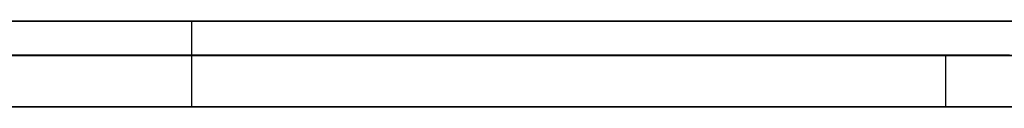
# Model space of a CAD drawing. Extents: x -2.05 to 2.05, y 0 to 2.3.
# Tile 40 of 74: x 1.188997 to 1.19474, y 2.219499 to 2.219999. Entities that reach past the tile are written whole.
import ezdxf

# ---------------------------------------------------------------- set-up
doc = ezdxf.new("R2010")
doc.units = 0
doc.layers.get('0').update_dxf_attribs({"linetype": 'CONTINUOUS'})

# ---------------------------------------------------------------- blocks, each defined once
blk = doc.blocks.new('*U1')
at = {"extrusion": (0, 1, 0)}
for p, q in [((1.978, 2.2199991, -0.83), (-1.978, 2.2199991, -0.83)), ((-1.978, 2.2199991, 0.83), (1.978, 2.2199991, 0.83)), ((0.708, 2.2199991, -0.705), (1.628, 2.2199991, -0.705)), ((1.628, 2.2199991, -0.405), (0.708, 2.2199991, -0.405)), ((1.1740323, 2.2199991, -0.32115), (1.2040078, 2.2199991, -0.32115)), ((1.2043017, 2.2199991, -0.20115), (1.1740323, 2.2199991, -0.20115)), ((1.2049874, 2.2199991, -0.3073377), (1.1899996, 2.2199991, -0.3073377)), ((1.1899996, 2.2199991, -0.3073377), (1.1899996, 2.2199991, -0.2149622)), ((1.1899996, 2.2199991, -0.2149622), (1.2049874, 2.2199991, -0.2149622)), ((1.628, 2.2197991, -0.705), (0.708, 2.2197991, -0.705)), ((0.708, 2.2197991, -0.405), (1.628, 2.2197991, -0.405)), ((1.2040078, 2.2194991, -0.32115), (1.1740323, 2.2194991, -0.32115)), ((1.1740323, 2.2194991, -0.20115), (1.2043017, 2.2194991, -0.20115)), ((1.2049874, 2.2194991, -0.3073377), (1.1899996, 2.2194991, -0.3073377)), ((1.1899996, 2.2194991, -0.3073377), (1.1899996, 2.2194991, -0.2149622)), ((1.1899996, 2.2194991, -0.2149622), (1.2049874, 2.2194991, -0.2149622))]:
    blk.add_line(p, q, dxfattribs=at)
for p, q in [((1.978, 2.2199991, -0.83), (-1.978, 2.2199991, -0.83)), ((0.708, 2.2199991, -0.705), (1.628, 2.2199991, -0.705)), ((1.1740323, 2.2199991, -0.32115), (1.2040078, 2.2199991, -0.32115)), ((1.1899996, 2.2199991, -0.2149622), (1.2049874, 2.2199991, -0.2149622)), ((1.1899996, 2.2199991, -0.2149622), (1.1899996, 2.2194991, -0.2149622)), ((1.628, 2.2197991, -0.705), (0.708, 2.2197991, -0.705)), ((1.1943975, 2.2197991, -0.5793829), (1.1943975, 2.2194991, -0.5793829)), ((1.1943975, 2.2197991, -0.5793829), (1.1943975, 2.2194991, -0.5793829)), ((1.2040078, 2.2194991, -0.32115), (1.1740323, 2.2194991, -0.32115)), ((1.1899996, 2.2194991, -0.2149622), (1.2049874, 2.2194991, -0.2149622))]:
    blk.add_line(p, q)
at = {"extrusion": (0, 0, -1)}
for p, q in [((-1.978, 2.2199991, 0.83), (1.978, 2.2199991, 0.83)), ((1.628, 2.2199991, -0.405), (0.708, 2.2199991, -0.405)), ((1.2043017, 2.2199991, -0.20115), (1.1740323, 2.2199991, -0.20115)), ((1.2049874, 2.2199991, -0.3073377), (1.1899996, 2.2199991, -0.3073377)), ((1.1899996, 2.2199991, -0.3073377), (1.1899996, 2.2194991, -0.3073377)), ((0.708, 2.2197991, -0.405), (1.628, 2.2197991, -0.405)), ((1.1740323, 2.2194991, -0.20115), (1.2043017, 2.2194991, -0.20115)), ((1.2049874, 2.2194991, -0.3073377), (1.1899996, 2.2194991, -0.3073377))]:
    blk.add_line(p, q, dxfattribs=at)
at = {"extrusion": (-1, 0, 0)}
for p, q in [((1.1899996, 2.2199991, -0.3073377), (1.1899996, 2.2199991, -0.2149622)), ((1.1899996, 2.2199991, -0.3073377), (1.1899996, 2.2194991, -0.3073377)), ((1.1899996, 2.2199991, -0.2149622), (1.1899996, 2.2194991, -0.2149622)), ((1.1899996, 2.2194991, -0.3073377), (1.1899996, 2.2194991, -0.2149622))]:
    blk.add_line(p, q, dxfattribs=at)
for points in [[(1.19477, 2.2198, -0.547881), (1.19461, 2.2198, -0.547755), (1.19446, 2.2198, -0.54763), (1.1943, 2.2198, -0.547506), (1.19414, 2.2198, -0.547383), (1.19398, 2.2198, -0.54726), (1.19382, 2.2198, -0.547138), (1.19367, 2.2198, -0.547016), (1.19351, 2.2198, -0.546895), (1.19335, 2.2198, -0.546775), (1.19319, 2.2198, -0.546656), (1.19303, 2.2198, -0.546537), (1.19286, 2.2198, -0.546418), (1.1927, 2.2198, -0.546301), (1.19254, 2.2198, -0.546184), (1.19238, 2.2198, -0.546068), (1.19222, 2.2198, -0.545952), (1.19205, 2.2198, -0.545837), (1.19189, 2.2198, -0.545723), (1.19173, 2.2198, -0.54561), (1.19156, 2.2198, -0.545497), (1.1914, 2.2198, -0.545385), (1.19124, 2.2198, -0.545273), (1.19107, 2.2198, -0.545162), (1.19091, 2.2198, -0.545052), (1.19074, 2.2198, -0.544942), (1.19057, 2.2198, -0.544834), (1.19041, 2.2198, -0.544725), (1.19024, 2.2198, -0.544618), (1.19007, 2.2198, -0.544511), (1.18991, 2.2198, -0.544405), (1.18974, 2.2198, -0.544299), (1.18957, 2.2198, -0.544194), (1.1894, 2.2198, -0.54409), (1.18923, 2.2198, -0.543987), (1.18906, 2.2198, -0.543884), (1.18889, 2.2198, -0.543781)], [(1.19477, 2.2198, -0.547881), (1.19461, 2.2198, -0.547755), (1.19446, 2.2198, -0.54763), (1.1943, 2.2198, -0.547506), (1.19414, 2.2198, -0.547383), (1.19398, 2.2198, -0.54726), (1.19382, 2.2198, -0.547138), (1.19367, 2.2198, -0.547016), (1.19351, 2.2198, -0.546895), (1.19335, 2.2198, -0.546775), (1.19319, 2.2198, -0.546656), (1.19303, 2.2198, -0.546537), (1.19286, 2.2198, -0.546418), (1.1927, 2.2198, -0.546301), (1.19254, 2.2198, -0.546184), (1.19238, 2.2198, -0.546068), (1.19222, 2.2198, -0.545952), (1.19205, 2.2198, -0.545837), (1.19189, 2.2198, -0.545723), (1.19173, 2.2198, -0.54561), (1.19156, 2.2198, -0.545497), (1.1914, 2.2198, -0.545385), (1.19124, 2.2198, -0.545273), (1.19107, 2.2198, -0.545162), (1.19091, 2.2198, -0.545052), (1.19074, 2.2198, -0.544942), (1.19057, 2.2198, -0.544834), (1.19041, 2.2198, -0.544725), (1.19024, 2.2198, -0.544618), (1.19007, 2.2198, -0.544511), (1.18991, 2.2198, -0.544405), (1.18974, 2.2198, -0.544299), (1.18957, 2.2198, -0.544194), (1.1894, 2.2198, -0.54409), (1.18923, 2.2198, -0.543987), (1.18906, 2.2198, -0.543884), (1.18889, 2.2198, -0.543781)], [(1.18894, 2.2198, -0.609365), (1.1891, 2.2198, -0.609327), (1.18925, 2.2198, -0.609289), (1.18941, 2.2198, -0.609251), (1.18956, 2.2198, -0.609212), (1.18971, 2.2198, -0.609173), (1.18986, 2.2198, -0.609133), (1.19002, 2.2198, -0.609093), (1.19017, 2.2198, -0.609053), (1.19032, 2.2198, -0.609012), (1.19046, 2.2198, -0.608971), (1.19061, 2.2198, -0.608929), (1.19076, 2.2198, -0.608887), (1.19091, 2.2198, -0.608845), (1.19105, 2.2198, -0.608802), (1.1912, 2.2198, -0.608759), (1.19135, 2.2198, -0.608716), (1.19149, 2.2198, -0.608672), (1.19164, 2.2198, -0.608627), (1.19178, 2.2198, -0.608582), (1.19192, 2.2198, -0.608537), (1.19206, 2.2198, -0.608492), (1.19221, 2.2198, -0.608446), (1.19235, 2.2198, -0.608399), (1.19249, 2.2198, -0.608353), (1.19263, 2.2198, -0.608305), (1.19277, 2.2198, -0.608258), (1.19291, 2.2198, -0.60821), (1.19305, 2.2198, -0.608162), (1.19318, 2.2198, -0.608113), (1.19332, 2.2198, -0.608064), (1.19346, 2.2198, -0.608014), (1.19359, 2.2198, -0.607964), (1.19373, 2.2198, -0.607914), (1.19386, 2.2198, -0.607863), (1.194, 2.2198, -0.607812), (1.19413, 2.2198, -0.60776), (1.19426, 2.2198, -0.607709), (1.1944, 2.2198, -0.607656), (1.19453, 2.2198, -0.607603), (1.19466, 2.2198, -0.60755), (1.19479, 2.2198, -0.607497)], [(1.18894, 2.2198, -0.609365), (1.1891, 2.2198, -0.609327), (1.18925, 2.2198, -0.609289), (1.18941, 2.2198, -0.609251), (1.18956, 2.2198, -0.609212), (1.18971, 2.2198, -0.609173), (1.18986, 2.2198, -0.609133), (1.19002, 2.2198, -0.609093), (1.19017, 2.2198, -0.609053), (1.19032, 2.2198, -0.609012), (1.19046, 2.2198, -0.608971), (1.19061, 2.2198, -0.608929), (1.19076, 2.2198, -0.608887), (1.19091, 2.2198, -0.608845), (1.19105, 2.2198, -0.608802), (1.1912, 2.2198, -0.608759), (1.19135, 2.2198, -0.608716), (1.19149, 2.2198, -0.608672), (1.19164, 2.2198, -0.608627), (1.19178, 2.2198, -0.608582), (1.19192, 2.2198, -0.608537), (1.19206, 2.2198, -0.608492), (1.19221, 2.2198, -0.608446), (1.19235, 2.2198, -0.608399), (1.19249, 2.2198, -0.608353), (1.19263, 2.2198, -0.608305), (1.19277, 2.2198, -0.608258), (1.19291, 2.2198, -0.60821), (1.19305, 2.2198, -0.608162), (1.19318, 2.2198, -0.608113), (1.19332, 2.2198, -0.608064), (1.19346, 2.2198, -0.608014), (1.19359, 2.2198, -0.607964), (1.19373, 2.2198, -0.607914), (1.19386, 2.2198, -0.607863), (1.194, 2.2198, -0.607812), (1.19413, 2.2198, -0.60776), (1.19426, 2.2198, -0.607709), (1.1944, 2.2198, -0.607656), (1.19453, 2.2198, -0.607603), (1.19466, 2.2198, -0.60755), (1.19479, 2.2198, -0.607497)], [(1.18892, 2.2198, -0.562039), (1.189, 2.2198, -0.562149), (1.18908, 2.2198, -0.56226), (1.18916, 2.2198, -0.56237), (1.18924, 2.2198, -0.562481), (1.18932, 2.2198, -0.562592), (1.18939, 2.2198, -0.562704), (1.18947, 2.2198, -0.562815), (1.18955, 2.2198, -0.562927), (1.18962, 2.2198, -0.563039), (1.1897, 2.2198, -0.563152), (1.18977, 2.2198, -0.563264), (1.18985, 2.2198, -0.563377), (1.18992, 2.2198, -0.56349), (1.18999, 2.2198, -0.563604), (1.19007, 2.2198, -0.563717), (1.19014, 2.2198, -0.563831), (1.19021, 2.2198, -0.563945), (1.19028, 2.2198, -0.564059), (1.19035, 2.2198, -0.564174), (1.19042, 2.2198, -0.564289), (1.19049, 2.2198, -0.564404), (1.19056, 2.2198, -0.564519), (1.19062, 2.2198, -0.564635), (1.19069, 2.2198, -0.564751), (1.19076, 2.2198, -0.564867), (1.19082, 2.2198, -0.564983), (1.19089, 2.2198, -0.5651), (1.19095, 2.2198, -0.565216), (1.19101, 2.2198, -0.565333), (1.19108, 2.2198, -0.565451), (1.19114, 2.2198, -0.565568), (1.1912, 2.2198, -0.565686), (1.19126, 2.2198, -0.565804), (1.19132, 2.2198, -0.565922), (1.19138, 2.2198, -0.566041), (1.19144, 2.2198, -0.56616), (1.1915, 2.2198, -0.566279), (1.19156, 2.2198, -0.566398), (1.19162, 2.2198, -0.566517), (1.19168, 2.2198, -0.566637), (1.19173, 2.2198, -0.566757), (1.19179, 2.2198, -0.566878), (1.19184, 2.2198, -0.566998), (1.1919, 2.2198, -0.567119), (1.19195, 2.2198, -0.56724), (1.192, 2.2198, -0.567361), (1.19206, 2.2198, -0.567483), (1.19211, 2.2198, -0.567605), (1.19216, 2.2198, -0.567727), (1.19221, 2.2198, -0.567849), (1.19226, 2.2198, -0.567972), (1.19231, 2.2198, -0.568095), (1.19236, 2.2198, -0.568218), (1.19241, 2.2198, -0.568342), (1.19246, 2.2198, -0.568466), (1.19251, 2.2198, -0.56859), (1.19255, 2.2198, -0.568714), (1.1926, 2.2198, -0.568839), (1.19265, 2.2198, -0.568963), (1.19269, 2.2198, -0.569088), (1.19274, 2.2198, -0.569214), (1.19278, 2.2198, -0.56934), (1.19282, 2.2198, -0.569465), (1.19287, 2.2198, -0.569592), (1.19291, 2.2198, -0.569718), (1.19295, 2.2198, -0.569845), (1.19299, 2.2198, -0.569972), (1.19303, 2.2198, -0.570099), (1.19307, 2.2198, -0.570227), (1.19311, 2.2198, -0.570354), (1.19315, 2.2198, -0.570482), (1.19319, 2.2198, -0.570611), (1.19323, 2.2198, -0.570739), (1.19326, 2.2198, -0.570868), (1.1933, 2.2198, -0.570997), (1.19333, 2.2198, -0.571127), (1.19337, 2.2198, -0.571257), (1.1934, 2.2198, -0.571386), (1.19344, 2.2198, -0.571517), (1.19347, 2.2198, -0.571647), (1.1935, 2.2198, -0.571778), (1.19354, 2.2198, -0.571909), (1.19357, 2.2198, -0.57204), (1.1936, 2.2198, -0.572172), (1.19363, 2.2198, -0.572304), (1.19366, 2.2198, -0.572436), (1.19369, 2.2198, -0.572568), (1.19372, 2.2198, -0.572701), (1.19375, 2.2198, -0.572834), (1.19377, 2.2198, -0.572967), (1.1938, 2.2198, -0.5731), (1.19383, 2.2198, -0.573234), (1.19385, 2.2198, -0.573368), (1.19388, 2.2198, -0.573502), (1.1939, 2.2198, -0.573637), (1.19392, 2.2198, -0.573771), (1.19395, 2.2198, -0.573907), (1.19397, 2.2198, -0.574042), (1.19399, 2.2198, -0.574177), (1.19401, 2.2198, -0.574313), (1.19404, 2.2198, -0.574449), (1.19406, 2.2198, -0.574586), (1.19408, 2.2198, -0.574722), (1.1941, 2.2198, -0.574859), (1.19411, 2.2198, -0.574997), (1.19413, 2.2198, -0.575134), (1.19415, 2.2198, -0.575272), (1.19417, 2.2198, -0.57541), (1.19418, 2.2198, -0.575548), (1.1942, 2.2198, -0.575687), (1.19421, 2.2198, -0.575825), (1.19423, 2.2198, -0.575964), (1.19424, 2.2198, -0.576104), (1.19425, 2.2198, -0.576243), (1.19427, 2.2198, -0.576383), (1.19428, 2.2198, -0.576523), (1.19429, 2.2198, -0.576664), (1.1943, 2.2198, -0.576805), (1.19431, 2.2198, -0.576946), (1.19432, 2.2198, -0.577087), (1.19433, 2.2198, -0.577228), (1.19434, 2.2198, -0.57737), (1.19435, 2.2198, -0.577512), (1.19435, 2.2198, -0.577654), (1.19436, 2.2198, -0.577797), (1.19437, 2.2198, -0.57794), (1.19437, 2.2198, -0.578083), (1.19438, 2.2198, -0.578226), (1.19438, 2.2198, -0.57837), (1.19439, 2.2198, -0.578514), (1.19439, 2.2198, -0.578658), (1.19439, 2.2198, -0.578802), (1.19439, 2.2198, -0.578947), (1.1944, 2.2198, -0.579092), (1.1944, 2.2198, -0.579237), (1.1944, 2.2198, -0.579383)], [(1.18892, 2.2198, -0.562039), (1.189, 2.2198, -0.562149), (1.18908, 2.2198, -0.56226), (1.18916, 2.2198, -0.56237), (1.18924, 2.2198, -0.562481), (1.18932, 2.2198, -0.562592), (1.18939, 2.2198, -0.562704), (1.18947, 2.2198, -0.562815), (1.18955, 2.2198, -0.562927), (1.18962, 2.2198, -0.563039), (1.1897, 2.2198, -0.563152), (1.18977, 2.2198, -0.563264), (1.18985, 2.2198, -0.563377), (1.18992, 2.2198, -0.56349), (1.18999, 2.2198, -0.563604), (1.19007, 2.2198, -0.563717), (1.19014, 2.2198, -0.563831), (1.19021, 2.2198, -0.563945), (1.19028, 2.2198, -0.564059), (1.19035, 2.2198, -0.564174), (1.19042, 2.2198, -0.564289), (1.19049, 2.2198, -0.564404), (1.19056, 2.2198, -0.564519), (1.19062, 2.2198, -0.564635), (1.19069, 2.2198, -0.564751), (1.19076, 2.2198, -0.564867), (1.19082, 2.2198, -0.564983), (1.19089, 2.2198, -0.5651), (1.19095, 2.2198, -0.565216), (1.19101, 2.2198, -0.565333), (1.19108, 2.2198, -0.565451), (1.19114, 2.2198, -0.565568), (1.1912, 2.2198, -0.565686), (1.19126, 2.2198, -0.565804), (1.19132, 2.2198, -0.565922), (1.19138, 2.2198, -0.566041), (1.19144, 2.2198, -0.56616), (1.1915, 2.2198, -0.566279), (1.19156, 2.2198, -0.566398), (1.19162, 2.2198, -0.566517), (1.19168, 2.2198, -0.566637), (1.19173, 2.2198, -0.566757), (1.19179, 2.2198, -0.566878), (1.19184, 2.2198, -0.566998), (1.1919, 2.2198, -0.567119), (1.19195, 2.2198, -0.56724), (1.192, 2.2198, -0.567361), (1.19206, 2.2198, -0.567483), (1.19211, 2.2198, -0.567605), (1.19216, 2.2198, -0.567727), (1.19221, 2.2198, -0.567849), (1.19226, 2.2198, -0.567972), (1.19231, 2.2198, -0.568095), (1.19236, 2.2198, -0.568218), (1.19241, 2.2198, -0.568342), (1.19246, 2.2198, -0.568466), (1.19251, 2.2198, -0.56859), (1.19255, 2.2198, -0.568714), (1.1926, 2.2198, -0.568839), (1.19265, 2.2198, -0.568963), (1.19269, 2.2198, -0.569088), (1.19274, 2.2198, -0.569214), (1.19278, 2.2198, -0.56934), (1.19282, 2.2198, -0.569465), (1.19287, 2.2198, -0.569592), (1.19291, 2.2198, -0.569718), (1.19295, 2.2198, -0.569845), (1.19299, 2.2198, -0.569972), (1.19303, 2.2198, -0.570099), (1.19307, 2.2198, -0.570227), (1.19311, 2.2198, -0.570354), (1.19315, 2.2198, -0.570482), (1.19319, 2.2198, -0.570611), (1.19323, 2.2198, -0.570739), (1.19326, 2.2198, -0.570868), (1.1933, 2.2198, -0.570997), (1.19333, 2.2198, -0.571127), (1.19337, 2.2198, -0.571257), (1.1934, 2.2198, -0.571386), (1.19344, 2.2198, -0.571517), (1.19347, 2.2198, -0.571647), (1.1935, 2.2198, -0.571778), (1.19354, 2.2198, -0.571909), (1.19357, 2.2198, -0.57204), (1.1936, 2.2198, -0.572172), (1.19363, 2.2198, -0.572304), (1.19366, 2.2198, -0.572436), (1.19369, 2.2198, -0.572568), (1.19372, 2.2198, -0.572701), (1.19375, 2.2198, -0.572834), (1.19377, 2.2198, -0.572967), (1.1938, 2.2198, -0.5731), (1.19383, 2.2198, -0.573234), (1.19385, 2.2198, -0.573368), (1.19388, 2.2198, -0.573502), (1.1939, 2.2198, -0.573637), (1.19392, 2.2198, -0.573771), (1.19395, 2.2198, -0.573907), (1.19397, 2.2198, -0.574042), (1.19399, 2.2198, -0.574177), (1.19401, 2.2198, -0.574313), (1.19404, 2.2198, -0.574449), (1.19406, 2.2198, -0.574586), (1.19408, 2.2198, -0.574722), (1.1941, 2.2198, -0.574859), (1.19411, 2.2198, -0.574997), (1.19413, 2.2198, -0.575134), (1.19415, 2.2198, -0.575272), (1.19417, 2.2198, -0.57541), (1.19418, 2.2198, -0.575548), (1.1942, 2.2198, -0.575687), (1.19421, 2.2198, -0.575825), (1.19423, 2.2198, -0.575964), (1.19424, 2.2198, -0.576104), (1.19425, 2.2198, -0.576243), (1.19427, 2.2198, -0.576383), (1.19428, 2.2198, -0.576523), (1.19429, 2.2198, -0.576664), (1.1943, 2.2198, -0.576805), (1.19431, 2.2198, -0.576946), (1.19432, 2.2198, -0.577087), (1.19433, 2.2198, -0.577228), (1.19434, 2.2198, -0.57737), (1.19435, 2.2198, -0.577512), (1.19435, 2.2198, -0.577654), (1.19436, 2.2198, -0.577797), (1.19437, 2.2198, -0.57794), (1.19437, 2.2198, -0.578083), (1.19438, 2.2198, -0.578226), (1.19438, 2.2198, -0.57837), (1.19439, 2.2198, -0.578514), (1.19439, 2.2198, -0.578658), (1.19439, 2.2198, -0.578802), (1.19439, 2.2198, -0.578947), (1.1944, 2.2198, -0.579092), (1.1944, 2.2198, -0.579237), (1.1944, 2.2198, -0.579383)], [(1.1944, 2.2198, -0.579383), (1.1944, 2.2198, -0.579469), (1.1944, 2.2198, -0.579555), (1.1944, 2.2198, -0.579641), (1.1944, 2.2198, -0.579727), (1.19439, 2.2198, -0.579812), (1.19439, 2.2198, -0.579898), (1.19439, 2.2198, -0.579983), (1.19439, 2.2198, -0.580068), (1.19439, 2.2198, -0.580154), (1.19438, 2.2198, -0.580239), (1.19438, 2.2198, -0.580324), (1.19438, 2.2198, -0.580408), (1.19437, 2.2198, -0.580493), (1.19437, 2.2198, -0.580578), (1.19436, 2.2198, -0.580662), (1.19436, 2.2198, -0.580746), (1.19435, 2.2198, -0.580831), (1.19435, 2.2198, -0.580915), (1.19434, 2.2198, -0.580999), (1.19434, 2.2198, -0.581083), (1.19433, 2.2198, -0.581166), (1.19432, 2.2198, -0.58125), (1.19432, 2.2198, -0.581333), (1.19431, 2.2198, -0.581417), (1.1943, 2.2198, -0.5815), (1.1943, 2.2198, -0.581583), (1.19429, 2.2198, -0.581666), (1.19428, 2.2198, -0.581749), (1.19427, 2.2198, -0.581832), (1.19426, 2.2198, -0.581915), (1.19425, 2.2198, -0.581997), (1.19424, 2.2198, -0.58208), (1.19423, 2.2198, -0.582162), (1.19422, 2.2198, -0.582244), (1.19421, 2.2198, -0.582326), (1.1942, 2.2198, -0.582408), (1.19419, 2.2198, -0.58249), (1.19418, 2.2198, -0.582572), (1.19417, 2.2198, -0.582653), (1.19416, 2.2198, -0.582735), (1.19414, 2.2198, -0.582816), (1.19413, 2.2198, -0.582898), (1.19412, 2.2198, -0.582979), (1.19411, 2.2198, -0.58306), (1.19409, 2.2198, -0.583141), (1.19408, 2.2198, -0.583221), (1.19407, 2.2198, -0.583302), (1.19405, 2.2198, -0.583383), (1.19404, 2.2198, -0.583463), (1.19402, 2.2198, -0.583543), (1.19401, 2.2198, -0.583624), (1.19399, 2.2198, -0.583704), (1.19398, 2.2198, -0.583784), (1.19396, 2.2198, -0.583863), (1.19394, 2.2198, -0.583943), (1.19393, 2.2198, -0.584023), (1.19391, 2.2198, -0.584102), (1.19389, 2.2198, -0.584182), (1.19387, 2.2198, -0.584261), (1.19386, 2.2198, -0.58434), (1.19384, 2.2198, -0.584419), (1.19382, 2.2198, -0.584498), (1.1938, 2.2198, -0.584577), (1.19378, 2.2198, -0.584655), (1.19376, 2.2198, -0.584734), (1.19374, 2.2198, -0.584812), (1.19372, 2.2198, -0.584891), (1.1937, 2.2198, -0.584969), (1.19368, 2.2198, -0.585047), (1.19366, 2.2198, -0.585125), (1.19364, 2.2198, -0.585203), (1.19362, 2.2198, -0.58528), (1.1936, 2.2198, -0.585358), (1.19357, 2.2198, -0.585435), (1.19355, 2.2198, -0.585513), (1.19353, 2.2198, -0.58559), (1.19351, 2.2198, -0.585667), (1.19348, 2.2198, -0.585744), (1.19346, 2.2198, -0.585821), (1.19344, 2.2198, -0.585898), (1.19341, 2.2198, -0.585975), (1.19339, 2.2198, -0.586051), (1.19336, 2.2198, -0.586127), (1.19334, 2.2198, -0.586204), (1.19331, 2.2198, -0.58628), (1.19329, 2.2198, -0.586356), (1.19326, 2.2198, -0.586432), (1.19323, 2.2198, -0.586508), (1.19321, 2.2198, -0.586583), (1.19318, 2.2198, -0.586659), (1.19315, 2.2198, -0.586735), (1.19312, 2.2198, -0.58681), (1.1931, 2.2198, -0.586885), (1.19307, 2.2198, -0.58696), (1.19304, 2.2198, -0.587035), (1.19301, 2.2198, -0.58711), (1.19298, 2.2198, -0.587185), (1.19295, 2.2198, -0.587259), (1.19292, 2.2198, -0.587333), (1.19289, 2.2198, -0.587407), (1.19286, 2.2198, -0.58748), (1.19283, 2.2198, -0.587553), (1.1928, 2.2198, -0.587626), (1.19277, 2.2198, -0.587699), (1.19274, 2.2198, -0.587771), (1.19271, 2.2198, -0.587843), (1.19267, 2.2198, -0.587915), (1.19264, 2.2198, -0.587986), (1.19261, 2.2198, -0.588057), (1.19257, 2.2198, -0.588128), (1.19254, 2.2198, -0.588199), (1.19251, 2.2198, -0.588269), (1.19247, 2.2198, -0.588339), (1.19244, 2.2198, -0.588408), (1.1924, 2.2198, -0.588478), (1.19237, 2.2198, -0.588547), (1.19233, 2.2198, -0.588616), (1.19229, 2.2198, -0.588684), (1.19226, 2.2198, -0.588752), (1.19222, 2.2198, -0.58882), (1.19218, 2.2198, -0.588888), (1.19214, 2.2198, -0.588955), (1.19211, 2.2198, -0.589022), (1.19207, 2.2198, -0.589089), (1.19203, 2.2198, -0.589155), (1.19199, 2.2198, -0.589222), (1.19195, 2.2198, -0.589288), (1.19191, 2.2198, -0.589353), (1.19187, 2.2198, -0.589418), (1.19183, 2.2198, -0.589483), (1.19179, 2.2198, -0.589548), (1.19175, 2.2198, -0.589613), (1.19171, 2.2198, -0.589677), (1.19167, 2.2198, -0.589741), (1.19162, 2.2198, -0.589804), (1.19158, 2.2198, -0.589867), (1.19154, 2.2198, -0.58993), (1.1915, 2.2198, -0.589993), (1.19145, 2.2198, -0.590056), (1.19141, 2.2198, -0.590118), (1.19136, 2.2198, -0.59018), (1.19132, 2.2198, -0.590241), (1.19127, 2.2198, -0.590302), (1.19123, 2.2198, -0.590363), (1.19118, 2.2198, -0.590424), (1.19114, 2.2198, -0.590484), (1.19109, 2.2198, -0.590544), (1.19104, 2.2198, -0.590604), (1.191, 2.2198, -0.590664), (1.19095, 2.2198, -0.590723), (1.1909, 2.2198, -0.590782), (1.19085, 2.2198, -0.590841), (1.19081, 2.2198, -0.590899), (1.19076, 2.2198, -0.590957), (1.19071, 2.2198, -0.591015), (1.19066, 2.2198, -0.591072), (1.19061, 2.2198, -0.591129), (1.19056, 2.2198, -0.591186), (1.19051, 2.2198, -0.591243), (1.19046, 2.2198, -0.591299), (1.19041, 2.2198, -0.591355), (1.19036, 2.2198, -0.591411), (1.1903, 2.2198, -0.591466), (1.19025, 2.2198, -0.591522), (1.1902, 2.2198, -0.591576), (1.19015, 2.2198, -0.591631), (1.19009, 2.2198, -0.591685), (1.19004, 2.2198, -0.591739), (1.18999, 2.2198, -0.591793), (1.18993, 2.2198, -0.591846), (1.18988, 2.2198, -0.5919), (1.18982, 2.2198, -0.591952), (1.18977, 2.2198, -0.592005), (1.18971, 2.2198, -0.592057), (1.18966, 2.2198, -0.592109), (1.1896, 2.2198, -0.592161), (1.18954, 2.2198, -0.592212), (1.18949, 2.2198, -0.592263), (1.18943, 2.2198, -0.592314), (1.18937, 2.2198, -0.592365), (1.18931, 2.2198, -0.592415), (1.18926, 2.2198, -0.592465), (1.1892, 2.2198, -0.592515), (1.18914, 2.2198, -0.592564), (1.18908, 2.2198, -0.592613), (1.18902, 2.2198, -0.592662), (1.18896, 2.2198, -0.59271)], [(1.1944, 2.2198, -0.579383), (1.1944, 2.2198, -0.579469), (1.1944, 2.2198, -0.579555), (1.1944, 2.2198, -0.579641), (1.1944, 2.2198, -0.579727), (1.19439, 2.2198, -0.579812), (1.19439, 2.2198, -0.579898), (1.19439, 2.2198, -0.579983), (1.19439, 2.2198, -0.580068), (1.19439, 2.2198, -0.580154), (1.19438, 2.2198, -0.580239), (1.19438, 2.2198, -0.580324), (1.19438, 2.2198, -0.580408), (1.19437, 2.2198, -0.580493), (1.19437, 2.2198, -0.580578), (1.19436, 2.2198, -0.580662), (1.19436, 2.2198, -0.580746), (1.19435, 2.2198, -0.580831), (1.19435, 2.2198, -0.580915), (1.19434, 2.2198, -0.580999), (1.19434, 2.2198, -0.581083), (1.19433, 2.2198, -0.581166), (1.19432, 2.2198, -0.58125), (1.19432, 2.2198, -0.581333), (1.19431, 2.2198, -0.581417), (1.1943, 2.2198, -0.5815), (1.1943, 2.2198, -0.581583), (1.19429, 2.2198, -0.581666), (1.19428, 2.2198, -0.581749), (1.19427, 2.2198, -0.581832), (1.19426, 2.2198, -0.581915), (1.19425, 2.2198, -0.581997), (1.19424, 2.2198, -0.58208), (1.19423, 2.2198, -0.582162), (1.19422, 2.2198, -0.582244), (1.19421, 2.2198, -0.582326), (1.1942, 2.2198, -0.582408), (1.19419, 2.2198, -0.58249), (1.19418, 2.2198, -0.582572), (1.19417, 2.2198, -0.582653), (1.19416, 2.2198, -0.582735), (1.19414, 2.2198, -0.582816), (1.19413, 2.2198, -0.582898), (1.19412, 2.2198, -0.582979), (1.19411, 2.2198, -0.58306), (1.19409, 2.2198, -0.583141), (1.19408, 2.2198, -0.583221), (1.19407, 2.2198, -0.583302), (1.19405, 2.2198, -0.583383), (1.19404, 2.2198, -0.583463), (1.19402, 2.2198, -0.583543), (1.19401, 2.2198, -0.583624), (1.19399, 2.2198, -0.583704), (1.19398, 2.2198, -0.583784), (1.19396, 2.2198, -0.583863), (1.19394, 2.2198, -0.583943), (1.19393, 2.2198, -0.584023), (1.19391, 2.2198, -0.584102), (1.19389, 2.2198, -0.584182), (1.19387, 2.2198, -0.584261), (1.19386, 2.2198, -0.58434), (1.19384, 2.2198, -0.584419), (1.19382, 2.2198, -0.584498), (1.1938, 2.2198, -0.584577), (1.19378, 2.2198, -0.584655), (1.19376, 2.2198, -0.584734), (1.19374, 2.2198, -0.584812), (1.19372, 2.2198, -0.584891), (1.1937, 2.2198, -0.584969), (1.19368, 2.2198, -0.585047), (1.19366, 2.2198, -0.585125), (1.19364, 2.2198, -0.585203), (1.19362, 2.2198, -0.58528), (1.1936, 2.2198, -0.585358), (1.19357, 2.2198, -0.585435), (1.19355, 2.2198, -0.585513), (1.19353, 2.2198, -0.58559), (1.19351, 2.2198, -0.585667), (1.19348, 2.2198, -0.585744), (1.19346, 2.2198, -0.585821), (1.19344, 2.2198, -0.585898), (1.19341, 2.2198, -0.585975), (1.19339, 2.2198, -0.586051), (1.19336, 2.2198, -0.586127), (1.19334, 2.2198, -0.586204), (1.19331, 2.2198, -0.58628), (1.19329, 2.2198, -0.586356), (1.19326, 2.2198, -0.586432), (1.19323, 2.2198, -0.586508), (1.19321, 2.2198, -0.586583), (1.19318, 2.2198, -0.586659), (1.19315, 2.2198, -0.586735), (1.19312, 2.2198, -0.58681), (1.1931, 2.2198, -0.586885), (1.19307, 2.2198, -0.58696), (1.19304, 2.2198, -0.587035), (1.19301, 2.2198, -0.58711), (1.19298, 2.2198, -0.587185), (1.19295, 2.2198, -0.587259), (1.19292, 2.2198, -0.587333), (1.19289, 2.2198, -0.587407), (1.19286, 2.2198, -0.58748), (1.19283, 2.2198, -0.587553), (1.1928, 2.2198, -0.587626), (1.19277, 2.2198, -0.587699), (1.19274, 2.2198, -0.587771), (1.19271, 2.2198, -0.587843), (1.19267, 2.2198, -0.587915), (1.19264, 2.2198, -0.587986), (1.19261, 2.2198, -0.588057), (1.19257, 2.2198, -0.588128), (1.19254, 2.2198, -0.588199), (1.19251, 2.2198, -0.588269), (1.19247, 2.2198, -0.588339), (1.19244, 2.2198, -0.588408), (1.1924, 2.2198, -0.588478), (1.19237, 2.2198, -0.588547), (1.19233, 2.2198, -0.588616), (1.19229, 2.2198, -0.588684), (1.19226, 2.2198, -0.588752), (1.19222, 2.2198, -0.58882), (1.19218, 2.2198, -0.588888), (1.19214, 2.2198, -0.588955), (1.19211, 2.2198, -0.589022), (1.19207, 2.2198, -0.589089), (1.19203, 2.2198, -0.589155), (1.19199, 2.2198, -0.589222), (1.19195, 2.2198, -0.589288), (1.19191, 2.2198, -0.589353), (1.19187, 2.2198, -0.589418), (1.19183, 2.2198, -0.589483), (1.19179, 2.2198, -0.589548), (1.19175, 2.2198, -0.589613), (1.19171, 2.2198, -0.589677), (1.19167, 2.2198, -0.589741), (1.19162, 2.2198, -0.589804), (1.19158, 2.2198, -0.589867), (1.19154, 2.2198, -0.58993), (1.1915, 2.2198, -0.589993), (1.19145, 2.2198, -0.590056), (1.19141, 2.2198, -0.590118), (1.19136, 2.2198, -0.59018), (1.19132, 2.2198, -0.590241), (1.19127, 2.2198, -0.590302), (1.19123, 2.2198, -0.590363), (1.19118, 2.2198, -0.590424), (1.19114, 2.2198, -0.590484), (1.19109, 2.2198, -0.590544), (1.19104, 2.2198, -0.590604), (1.191, 2.2198, -0.590664), (1.19095, 2.2198, -0.590723), (1.1909, 2.2198, -0.590782), (1.19085, 2.2198, -0.590841), (1.19081, 2.2198, -0.590899), (1.19076, 2.2198, -0.590957), (1.19071, 2.2198, -0.591015), (1.19066, 2.2198, -0.591072), (1.19061, 2.2198, -0.591129), (1.19056, 2.2198, -0.591186), (1.19051, 2.2198, -0.591243), (1.19046, 2.2198, -0.591299), (1.19041, 2.2198, -0.591355), (1.19036, 2.2198, -0.591411), (1.1903, 2.2198, -0.591466), (1.19025, 2.2198, -0.591522), (1.1902, 2.2198, -0.591576), (1.19015, 2.2198, -0.591631), (1.19009, 2.2198, -0.591685), (1.19004, 2.2198, -0.591739), (1.18999, 2.2198, -0.591793), (1.18993, 2.2198, -0.591846), (1.18988, 2.2198, -0.5919), (1.18982, 2.2198, -0.591952), (1.18977, 2.2198, -0.592005), (1.18971, 2.2198, -0.592057), (1.18966, 2.2198, -0.592109), (1.1896, 2.2198, -0.592161), (1.18954, 2.2198, -0.592212), (1.18949, 2.2198, -0.592263), (1.18943, 2.2198, -0.592314), (1.18937, 2.2198, -0.592365), (1.18931, 2.2198, -0.592415), (1.18926, 2.2198, -0.592465), (1.1892, 2.2198, -0.592515), (1.18914, 2.2198, -0.592564), (1.18908, 2.2198, -0.592613), (1.18902, 2.2198, -0.592662), (1.18896, 2.2198, -0.59271)], [(1.18896, 2.2195, -0.543822), (1.18922, 2.2195, -0.543977), (1.18947, 2.2195, -0.544133), (1.18972, 2.2195, -0.54429), (1.18998, 2.2195, -0.544449), (1.19023, 2.2195, -0.544609), (1.19048, 2.2195, -0.544771), (1.19073, 2.2195, -0.544935), (1.19098, 2.2195, -0.5451), (1.19123, 2.2195, -0.545266), (1.19147, 2.2195, -0.545434), (1.19172, 2.2195, -0.545603), (1.19197, 2.2195, -0.545774), (1.19221, 2.2195, -0.545947), (1.19245, 2.2195, -0.546121), (1.1927, 2.2195, -0.546296), (1.19294, 2.2195, -0.546473), (1.19318, 2.2195, -0.546652), (1.19342, 2.2195, -0.546832), (1.19366, 2.2195, -0.547013), (1.1939, 2.2195, -0.547196), (1.19414, 2.2195, -0.547381), (1.19438, 2.2195, -0.547567), (1.19461, 2.2195, -0.547754), (1.19485, 2.2195, -0.547943)], [(1.18896, 2.2195, -0.543822), (1.18922, 2.2195, -0.543977), (1.18947, 2.2195, -0.544133), (1.18972, 2.2195, -0.54429), (1.18998, 2.2195, -0.544449), (1.19023, 2.2195, -0.544609), (1.19048, 2.2195, -0.544771), (1.19073, 2.2195, -0.544935), (1.19098, 2.2195, -0.5451), (1.19123, 2.2195, -0.545266), (1.19147, 2.2195, -0.545434), (1.19172, 2.2195, -0.545603), (1.19197, 2.2195, -0.545774), (1.19221, 2.2195, -0.545947), (1.19245, 2.2195, -0.546121), (1.1927, 2.2195, -0.546296), (1.19294, 2.2195, -0.546473), (1.19318, 2.2195, -0.546652), (1.19342, 2.2195, -0.546832), (1.19366, 2.2195, -0.547013), (1.1939, 2.2195, -0.547196), (1.19414, 2.2195, -0.547381), (1.19438, 2.2195, -0.547567), (1.19461, 2.2195, -0.547754), (1.19485, 2.2195, -0.547943)], [(1.1949, 2.2195, -0.607451), (1.1947, 2.2195, -0.607532), (1.19451, 2.2195, -0.607612), (1.19431, 2.2195, -0.607691), (1.19411, 2.2195, -0.607769), (1.19391, 2.2195, -0.607847), (1.1937, 2.2195, -0.607923), (1.1935, 2.2195, -0.607998), (1.19329, 2.2195, -0.608073), (1.19309, 2.2195, -0.608147), (1.19288, 2.2195, -0.608219), (1.19267, 2.2195, -0.608291), (1.19246, 2.2195, -0.608362), (1.19225, 2.2195, -0.608432), (1.19203, 2.2195, -0.608501), (1.19182, 2.2195, -0.60857), (1.1916, 2.2195, -0.608637), (1.19139, 2.2195, -0.608703), (1.19117, 2.2195, -0.608769), (1.19095, 2.2195, -0.608834), (1.19073, 2.2195, -0.608897), (1.1905, 2.2195, -0.60896), (1.19028, 2.2195, -0.609022), (1.19005, 2.2195, -0.609083), (1.18983, 2.2195, -0.609143), (1.1896, 2.2195, -0.609203), (1.18937, 2.2195, -0.609261), (1.18914, 2.2195, -0.609318), (1.1889, 2.2195, -0.609375)], [(1.1949, 2.2195, -0.607451), (1.1947, 2.2195, -0.607532), (1.19451, 2.2195, -0.607612), (1.19431, 2.2195, -0.607691), (1.19411, 2.2195, -0.607769), (1.19391, 2.2195, -0.607847), (1.1937, 2.2195, -0.607923), (1.1935, 2.2195, -0.607998), (1.19329, 2.2195, -0.608073), (1.19309, 2.2195, -0.608147), (1.19288, 2.2195, -0.608219), (1.19267, 2.2195, -0.608291), (1.19246, 2.2195, -0.608362), (1.19225, 2.2195, -0.608432), (1.19203, 2.2195, -0.608501), (1.19182, 2.2195, -0.60857), (1.1916, 2.2195, -0.608637), (1.19139, 2.2195, -0.608703), (1.19117, 2.2195, -0.608769), (1.19095, 2.2195, -0.608834), (1.19073, 2.2195, -0.608897), (1.1905, 2.2195, -0.60896), (1.19028, 2.2195, -0.609022), (1.19005, 2.2195, -0.609083), (1.18983, 2.2195, -0.609143), (1.1896, 2.2195, -0.609203), (1.18937, 2.2195, -0.609261), (1.18914, 2.2195, -0.609318), (1.1889, 2.2195, -0.609375)], [(1.18897, 2.2195, -0.56211), (1.18909, 2.2195, -0.562276), (1.18921, 2.2195, -0.562443), (1.18933, 2.2195, -0.56261), (1.18944, 2.2195, -0.562778), (1.18956, 2.2195, -0.562946), (1.18967, 2.2195, -0.563115), (1.18979, 2.2195, -0.563284), (1.1899, 2.2195, -0.563454), (1.19001, 2.2195, -0.563624), (1.19012, 2.2195, -0.563795), (1.19022, 2.2195, -0.563967), (1.19033, 2.2195, -0.564139), (1.19043, 2.2195, -0.564311), (1.19053, 2.2195, -0.564485), (1.19064, 2.2195, -0.564658), (1.19074, 2.2195, -0.564833), (1.19084, 2.2195, -0.565008), (1.19093, 2.2195, -0.565183), (1.19103, 2.2195, -0.565359), (1.19112, 2.2195, -0.565536), (1.19122, 2.2195, -0.565713), (1.19131, 2.2195, -0.565891), (1.1914, 2.2195, -0.566069), (1.19149, 2.2195, -0.566248), (1.19157, 2.2195, -0.566427), (1.19166, 2.2195, -0.566607), (1.19175, 2.2195, -0.566788), (1.19183, 2.2195, -0.566969), (1.19191, 2.2195, -0.56715), (1.19199, 2.2195, -0.567333), (1.19207, 2.2195, -0.567516), (1.19215, 2.2195, -0.567699), (1.19223, 2.2195, -0.567883), (1.1923, 2.2195, -0.568068), (1.19238, 2.2195, -0.568253), (1.19245, 2.2195, -0.568439), (1.19252, 2.2195, -0.568626), (1.19259, 2.2195, -0.568813), (1.19266, 2.2195, -0.569001), (1.19273, 2.2195, -0.569189), (1.19279, 2.2195, -0.569378), (1.19286, 2.2195, -0.569568), (1.19292, 2.2195, -0.569758), (1.19298, 2.2195, -0.569949), (1.19304, 2.2195, -0.57014), (1.1931, 2.2195, -0.570332), (1.19316, 2.2195, -0.570525), (1.19322, 2.2195, -0.570718), (1.19327, 2.2195, -0.570912), (1.19333, 2.2195, -0.571106), (1.19338, 2.2195, -0.571302), (1.19343, 2.2195, -0.571497), (1.19348, 2.2195, -0.571693), (1.19353, 2.2195, -0.57189), (1.19358, 2.2195, -0.572088), (1.19363, 2.2195, -0.572286), (1.19367, 2.2195, -0.572485), (1.19371, 2.2195, -0.572684), (1.19376, 2.2195, -0.572884), (1.1938, 2.2195, -0.573084), (1.19384, 2.2195, -0.573286), (1.19387, 2.2195, -0.573487), (1.19391, 2.2195, -0.57369), (1.19395, 2.2195, -0.573893), (1.19398, 2.2195, -0.574096), (1.19401, 2.2195, -0.5743), (1.19404, 2.2195, -0.574505), (1.19407, 2.2195, -0.574711), (1.1941, 2.2195, -0.574917), (1.19413, 2.2195, -0.575123), (1.19416, 2.2195, -0.57533), (1.19418, 2.2195, -0.575538), (1.1942, 2.2195, -0.575747), (1.19423, 2.2195, -0.575956), (1.19425, 2.2195, -0.576165), (1.19427, 2.2195, -0.576376), (1.19428, 2.2195, -0.576586), (1.1943, 2.2195, -0.576798), (1.19432, 2.2195, -0.57701), (1.19433, 2.2195, -0.577223), (1.19434, 2.2195, -0.577436), (1.19435, 2.2195, -0.57765), (1.19436, 2.2195, -0.577864), (1.19437, 2.2195, -0.578079), (1.19438, 2.2195, -0.578295), (1.19439, 2.2195, -0.578512), (1.19439, 2.2195, -0.578728), (1.19439, 2.2195, -0.578946), (1.1944, 2.2195, -0.579164), (1.1944, 2.2195, -0.579383)], [(1.18897, 2.2195, -0.56211), (1.18909, 2.2195, -0.562276), (1.18921, 2.2195, -0.562443), (1.18933, 2.2195, -0.56261), (1.18944, 2.2195, -0.562778), (1.18956, 2.2195, -0.562946), (1.18967, 2.2195, -0.563115), (1.18979, 2.2195, -0.563284), (1.1899, 2.2195, -0.563454), (1.19001, 2.2195, -0.563624), (1.19012, 2.2195, -0.563795), (1.19022, 2.2195, -0.563967), (1.19033, 2.2195, -0.564139), (1.19043, 2.2195, -0.564311), (1.19053, 2.2195, -0.564485), (1.19064, 2.2195, -0.564658), (1.19074, 2.2195, -0.564833), (1.19084, 2.2195, -0.565008), (1.19093, 2.2195, -0.565183), (1.19103, 2.2195, -0.565359), (1.19112, 2.2195, -0.565536), (1.19122, 2.2195, -0.565713), (1.19131, 2.2195, -0.565891), (1.1914, 2.2195, -0.566069), (1.19149, 2.2195, -0.566248), (1.19157, 2.2195, -0.566427), (1.19166, 2.2195, -0.566607), (1.19175, 2.2195, -0.566788), (1.19183, 2.2195, -0.566969), (1.19191, 2.2195, -0.56715), (1.19199, 2.2195, -0.567333), (1.19207, 2.2195, -0.567516), (1.19215, 2.2195, -0.567699), (1.19223, 2.2195, -0.567883), (1.1923, 2.2195, -0.568068), (1.19238, 2.2195, -0.568253), (1.19245, 2.2195, -0.568439), (1.19252, 2.2195, -0.568626), (1.19259, 2.2195, -0.568813), (1.19266, 2.2195, -0.569001), (1.19273, 2.2195, -0.569189), (1.19279, 2.2195, -0.569378), (1.19286, 2.2195, -0.569568), (1.19292, 2.2195, -0.569758), (1.19298, 2.2195, -0.569949), (1.19304, 2.2195, -0.57014), (1.1931, 2.2195, -0.570332), (1.19316, 2.2195, -0.570525), (1.19322, 2.2195, -0.570718), (1.19327, 2.2195, -0.570912), (1.19333, 2.2195, -0.571106), (1.19338, 2.2195, -0.571302), (1.19343, 2.2195, -0.571497), (1.19348, 2.2195, -0.571693), (1.19353, 2.2195, -0.57189), (1.19358, 2.2195, -0.572088), (1.19363, 2.2195, -0.572286), (1.19367, 2.2195, -0.572485), (1.19371, 2.2195, -0.572684), (1.19376, 2.2195, -0.572884), (1.1938, 2.2195, -0.573084), (1.19384, 2.2195, -0.573286), (1.19387, 2.2195, -0.573487), (1.19391, 2.2195, -0.57369), (1.19395, 2.2195, -0.573893), (1.19398, 2.2195, -0.574096), (1.19401, 2.2195, -0.5743), (1.19404, 2.2195, -0.574505), (1.19407, 2.2195, -0.574711), (1.1941, 2.2195, -0.574917), (1.19413, 2.2195, -0.575123), (1.19416, 2.2195, -0.57533), (1.19418, 2.2195, -0.575538), (1.1942, 2.2195, -0.575747), (1.19423, 2.2195, -0.575956), (1.19425, 2.2195, -0.576165), (1.19427, 2.2195, -0.576376), (1.19428, 2.2195, -0.576586), (1.1943, 2.2195, -0.576798), (1.19432, 2.2195, -0.57701), (1.19433, 2.2195, -0.577223), (1.19434, 2.2195, -0.577436), (1.19435, 2.2195, -0.57765), (1.19436, 2.2195, -0.577864), (1.19437, 2.2195, -0.578079), (1.19438, 2.2195, -0.578295), (1.19439, 2.2195, -0.578512), (1.19439, 2.2195, -0.578728), (1.19439, 2.2195, -0.578946), (1.1944, 2.2195, -0.579164), (1.1944, 2.2195, -0.579383)], [(1.1944, 2.2195, -0.579383), (1.1944, 2.2195, -0.579512), (1.1944, 2.2195, -0.579642), (1.19439, 2.2195, -0.57977), (1.19439, 2.2195, -0.579899), (1.19439, 2.2195, -0.580027), (1.19439, 2.2195, -0.580156), (1.19438, 2.2195, -0.580283), (1.19438, 2.2195, -0.580411), (1.19437, 2.2195, -0.580538), (1.19436, 2.2195, -0.580665), (1.19436, 2.2195, -0.580792), (1.19435, 2.2195, -0.580919), (1.19434, 2.2195, -0.581045), (1.19433, 2.2195, -0.581171), (1.19432, 2.2195, -0.581297), (1.19431, 2.2195, -0.581422), (1.1943, 2.2195, -0.581547), (1.19429, 2.2195, -0.581672), (1.19427, 2.2195, -0.581797), (1.19426, 2.2195, -0.581921), (1.19425, 2.2195, -0.582045), (1.19423, 2.2195, -0.582169), (1.19422, 2.2195, -0.582293), (1.1942, 2.2195, -0.582416), (1.19418, 2.2195, -0.582539), (1.19417, 2.2195, -0.582662), (1.19415, 2.2195, -0.582784), (1.19413, 2.2195, -0.582906), (1.19411, 2.2195, -0.583028), (1.19409, 2.2195, -0.58315), (1.19407, 2.2195, -0.583272), (1.19405, 2.2195, -0.583393), (1.19403, 2.2195, -0.583514), (1.194, 2.2195, -0.583634), (1.19398, 2.2195, -0.583755), (1.19396, 2.2195, -0.583875), (1.19393, 2.2195, -0.583995), (1.19391, 2.2195, -0.584114), (1.19388, 2.2195, -0.584233), (1.19385, 2.2195, -0.584352), (1.19383, 2.2195, -0.584471), (1.1938, 2.2195, -0.58459), (1.19377, 2.2195, -0.584708), (1.19374, 2.2195, -0.584826), (1.19371, 2.2195, -0.584944), (1.19368, 2.2195, -0.585061), (1.19365, 2.2195, -0.585178), (1.19361, 2.2195, -0.585295), (1.19358, 2.2195, -0.585412), (1.19355, 2.2195, -0.585528), (1.19351, 2.2195, -0.585644), (1.19348, 2.2195, -0.58576), (1.19344, 2.2195, -0.585876), (1.19341, 2.2195, -0.585991), (1.19337, 2.2195, -0.586106), (1.19333, 2.2195, -0.586221), (1.19329, 2.2195, -0.586335), (1.19325, 2.2195, -0.586449), (1.19321, 2.2195, -0.586563), (1.19317, 2.2195, -0.586677), (1.19313, 2.2195, -0.58679), (1.19309, 2.2195, -0.586903), (1.19305, 2.2195, -0.587016), (1.193, 2.2195, -0.587129), (1.19296, 2.2195, -0.587241), (1.19292, 2.2195, -0.587352), (1.19287, 2.2195, -0.587463), (1.19282, 2.2195, -0.587573), (1.19278, 2.2195, -0.587682), (1.19273, 2.2195, -0.587791), (1.19268, 2.2195, -0.587899), (1.19263, 2.2195, -0.588006), (1.19258, 2.2195, -0.588113), (1.19253, 2.2195, -0.588219), (1.19248, 2.2195, -0.588324), (1.19243, 2.2195, -0.588429), (1.19237, 2.2195, -0.588533), (1.19232, 2.2195, -0.588637), (1.19226, 2.2195, -0.588739), (1.19221, 2.2195, -0.588842), (1.19215, 2.2195, -0.588943), (1.19209, 2.2195, -0.589044), (1.19204, 2.2195, -0.589144), (1.19198, 2.2195, -0.589243), (1.19192, 2.2195, -0.589342), (1.19186, 2.2195, -0.58944), (1.1918, 2.2195, -0.589538), (1.19173, 2.2195, -0.589635), (1.19167, 2.2195, -0.589731), (1.19161, 2.2195, -0.589827), (1.19154, 2.2195, -0.589922), (1.19148, 2.2195, -0.590016), (1.19141, 2.2195, -0.590109), (1.19135, 2.2195, -0.590202), (1.19128, 2.2195, -0.590295), (1.19121, 2.2195, -0.590386), (1.19114, 2.2195, -0.590477), (1.19107, 2.2195, -0.590568), (1.191, 2.2195, -0.590657), (1.19093, 2.2195, -0.590746), (1.19086, 2.2195, -0.590835), (1.19079, 2.2195, -0.590922), (1.19071, 2.2195, -0.591009), (1.19064, 2.2195, -0.591096), (1.19056, 2.2195, -0.591181), (1.19049, 2.2195, -0.591266), (1.19041, 2.2195, -0.591351), (1.19033, 2.2195, -0.591435), (1.19026, 2.2195, -0.591518), (1.19018, 2.2195, -0.5916), (1.1901, 2.2195, -0.591682), (1.19002, 2.2195, -0.591763), (1.18994, 2.2195, -0.591844), (1.18985, 2.2195, -0.591923), (1.18977, 2.2195, -0.592002), (1.18969, 2.2195, -0.592081), (1.1896, 2.2195, -0.592159), (1.18952, 2.2195, -0.592236), (1.18943, 2.2195, -0.592313), (1.18934, 2.2195, -0.592388), (1.18926, 2.2195, -0.592464), (1.18917, 2.2195, -0.592538), (1.18908, 2.2195, -0.592612), (1.18899, 2.2195, -0.592685)], [(1.1944, 2.2195, -0.579383), (1.1944, 2.2195, -0.579512), (1.1944, 2.2195, -0.579642), (1.19439, 2.2195, -0.57977), (1.19439, 2.2195, -0.579899), (1.19439, 2.2195, -0.580027), (1.19439, 2.2195, -0.580156), (1.19438, 2.2195, -0.580283), (1.19438, 2.2195, -0.580411), (1.19437, 2.2195, -0.580538), (1.19436, 2.2195, -0.580665), (1.19436, 2.2195, -0.580792), (1.19435, 2.2195, -0.580919), (1.19434, 2.2195, -0.581045), (1.19433, 2.2195, -0.581171), (1.19432, 2.2195, -0.581297), (1.19431, 2.2195, -0.581422), (1.1943, 2.2195, -0.581547), (1.19429, 2.2195, -0.581672), (1.19427, 2.2195, -0.581797), (1.19426, 2.2195, -0.581921), (1.19425, 2.2195, -0.582045), (1.19423, 2.2195, -0.582169), (1.19422, 2.2195, -0.582293), (1.1942, 2.2195, -0.582416), (1.19418, 2.2195, -0.582539), (1.19417, 2.2195, -0.582662), (1.19415, 2.2195, -0.582784), (1.19413, 2.2195, -0.582906), (1.19411, 2.2195, -0.583028), (1.19409, 2.2195, -0.58315), (1.19407, 2.2195, -0.583272), (1.19405, 2.2195, -0.583393), (1.19403, 2.2195, -0.583514), (1.194, 2.2195, -0.583634), (1.19398, 2.2195, -0.583755), (1.19396, 2.2195, -0.583875), (1.19393, 2.2195, -0.583995), (1.19391, 2.2195, -0.584114), (1.19388, 2.2195, -0.584233), (1.19385, 2.2195, -0.584352), (1.19383, 2.2195, -0.584471), (1.1938, 2.2195, -0.58459), (1.19377, 2.2195, -0.584708), (1.19374, 2.2195, -0.584826), (1.19371, 2.2195, -0.584944), (1.19368, 2.2195, -0.585061), (1.19365, 2.2195, -0.585178), (1.19361, 2.2195, -0.585295), (1.19358, 2.2195, -0.585412), (1.19355, 2.2195, -0.585528), (1.19351, 2.2195, -0.585644), (1.19348, 2.2195, -0.58576), (1.19344, 2.2195, -0.585876), (1.19341, 2.2195, -0.585991), (1.19337, 2.2195, -0.586106), (1.19333, 2.2195, -0.586221), (1.19329, 2.2195, -0.586335), (1.19325, 2.2195, -0.586449), (1.19321, 2.2195, -0.586563), (1.19317, 2.2195, -0.586677), (1.19313, 2.2195, -0.58679), (1.19309, 2.2195, -0.586903), (1.19305, 2.2195, -0.587016), (1.193, 2.2195, -0.587129), (1.19296, 2.2195, -0.587241), (1.19292, 2.2195, -0.587352), (1.19287, 2.2195, -0.587463), (1.19282, 2.2195, -0.587573), (1.19278, 2.2195, -0.587682), (1.19273, 2.2195, -0.587791), (1.19268, 2.2195, -0.587899), (1.19263, 2.2195, -0.588006), (1.19258, 2.2195, -0.588113), (1.19253, 2.2195, -0.588219), (1.19248, 2.2195, -0.588324), (1.19243, 2.2195, -0.588429), (1.19237, 2.2195, -0.588533), (1.19232, 2.2195, -0.588637), (1.19226, 2.2195, -0.588739), (1.19221, 2.2195, -0.588842), (1.19215, 2.2195, -0.588943), (1.19209, 2.2195, -0.589044), (1.19204, 2.2195, -0.589144), (1.19198, 2.2195, -0.589243), (1.19192, 2.2195, -0.589342), (1.19186, 2.2195, -0.58944), (1.1918, 2.2195, -0.589538), (1.19173, 2.2195, -0.589635), (1.19167, 2.2195, -0.589731), (1.19161, 2.2195, -0.589827), (1.19154, 2.2195, -0.589922), (1.19148, 2.2195, -0.590016), (1.19141, 2.2195, -0.590109), (1.19135, 2.2195, -0.590202), (1.19128, 2.2195, -0.590295), (1.19121, 2.2195, -0.590386), (1.19114, 2.2195, -0.590477), (1.19107, 2.2195, -0.590568), (1.191, 2.2195, -0.590657), (1.19093, 2.2195, -0.590746), (1.19086, 2.2195, -0.590835), (1.19079, 2.2195, -0.590922), (1.19071, 2.2195, -0.591009), (1.19064, 2.2195, -0.591096), (1.19056, 2.2195, -0.591181), (1.19049, 2.2195, -0.591266), (1.19041, 2.2195, -0.591351), (1.19033, 2.2195, -0.591435), (1.19026, 2.2195, -0.591518), (1.19018, 2.2195, -0.5916), (1.1901, 2.2195, -0.591682), (1.19002, 2.2195, -0.591763), (1.18994, 2.2195, -0.591844), (1.18985, 2.2195, -0.591923), (1.18977, 2.2195, -0.592002), (1.18969, 2.2195, -0.592081), (1.1896, 2.2195, -0.592159), (1.18952, 2.2195, -0.592236), (1.18943, 2.2195, -0.592313), (1.18934, 2.2195, -0.592388), (1.18926, 2.2195, -0.592464), (1.18917, 2.2195, -0.592538), (1.18908, 2.2195, -0.592612), (1.18899, 2.2195, -0.592685)]]:
    blk.add_polyline3d(points)

msp = doc.modelspace()

# ---------------------------------------------------------------- block references
msp.add_blockref('*U1', (0, 0))

doc.saveas('drawing.dxf')
